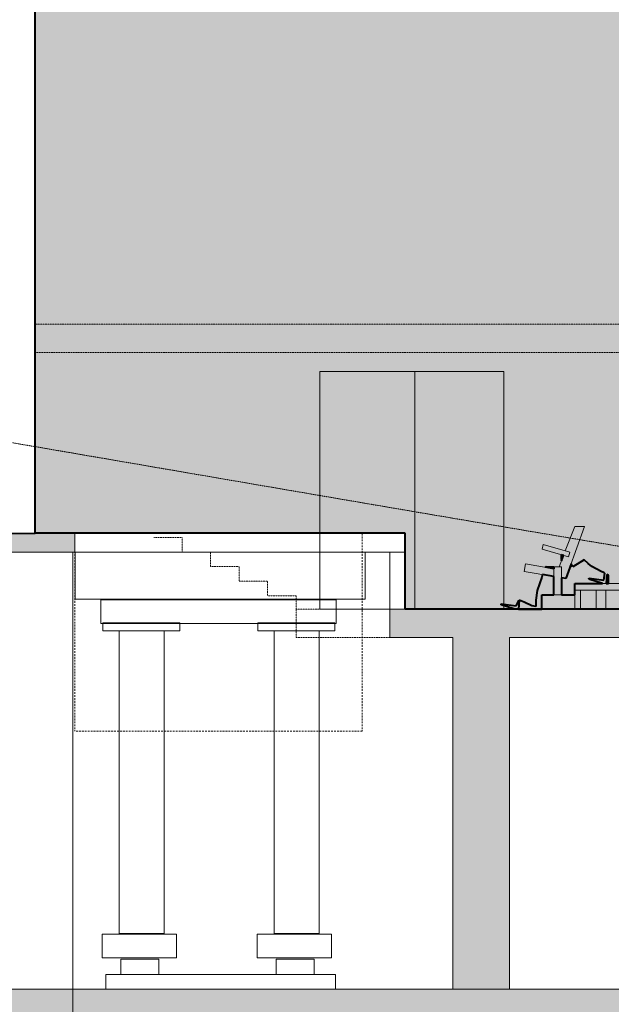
# Model space of a CAD drawing. Header units: millimetres. Extents: x -409347 to -76892, y 286088 to 1850972.
# Tile 87 of 256: x -268570 to -262335, y 551778 to 562142. Entities that reach past the tile are written whole.
import ezdxf

# ---------------------------------------------------------------- set-up
doc = ezdxf.new("R2010")
doc.units = ezdxf.units.MM
doc.linetypes.add('DGN Style 2', pattern=[3.08948, 1.853688, -1.235792])
for name, color, linetype, lineweight in [('____trybuna', 7, 'Continuous', 0), ('_VIEW_2ND', 9, 'Continuous', 0), ('A_BU_CONCRETE_E', 3, 'Continuous', 0), ('A_BU_CONCRETE_HF', 54, 'DGN Style 2', 0), ('A_BU_CONCRETE_S_FILL', 7, 'Continuous', 0), ('A_BU_FACADE_E', 6, 'Continuous', 0), ('A_BU_FURNITURE_E', 58, 'Continuous', 0), ('A_BU_FURNITURE_HB', 58, 'DGN Style 2', 0), ('A_P_ERSC_TRE_V_X', 251, 'DGN Style 2', 0), ('A_P_FASD_TRA_V_X', 54, 'DGN Style 2', 0), ('A_P_MOEB_FES_X_X', 125, 'Continuous', 0), ('A_P_TUER_ALL_X_X', 2, 'Continuous', 0), ('A_P_WAND_BET_A_X', 25, 'Continuous', 0), ('A_P_WAND_BET_V_X', 131, 'DGN Style 2', 0), ('Y_MENSCHEN (VOR GLAS)', 30, 'Continuous', 0)]:
    doc.layers.add(name, color=color, linetype=linetype, lineweight=lineweight)
doc.layers.add('colo-92', color=250, linetype='Continuous', lineweight=40, transparency=0.5)
doc.layers.add('colo-93', color=251, linetype='Continuous', lineweight=40, transparency=0.4)

msp = doc.modelspace()

# ---------------------------------------------------------------- hatches: boundary and pattern name
at = {"layer": 'A_BU_CONCRETE_S_FILL'}
for points in [[(-228962, 551638), (-290207, 551638), (-290207, 551938), (-284057, 551938), (-284057, 582338), (-283757, 582338), (-283757, 551938), (-228962, 551938)], [(-283757, 556538), (-283757, 556738), (-267990, 556738), (-267990, 556538)]]:
    msp.add_hatch(color=256, dxfattribs=at).paths.add_polyline_path(points, flags=0)
at = {"layer": 'A_BU_CONCRETE_S_FILL', "extrusion": (0, 0, -1)}
msp.add_hatch(color=256, dxfattribs=at).paths.add_polyline_path([(263407, 551938), (263407, 555638), (260775, 555638), (260775, 555938), (260775, 554638), (260071, 554638), (260071, 555716), (239232, 561638), (238419, 561638), (238419, 571938), (238719, 571938), (238719, 565938), (241119, 565938), (241119, 566755), (241119, 567711), (241119, 566738), (241419, 566738), (241419, 565700), (245579, 564518), (246569, 564518), (246569, 565658), (246669, 565658), (246669, 564133), (245469, 564133), (241419, 565284), (241419, 564408), (241419, 564408), (241419, 564238), (241119, 564238), (241119, 565638), (238719, 565638), (238719, 561938), (241119, 561938), (241119, 562738), (241419, 562738), (241419, 561878), (241419, 561641), (261482, 555938), (264668, 555938), (264668, 555638), (264007, 555638), (264007, 551938)], flags=0)
at = {"layer": 'colo-92', "ltscale": 1e-05}
h = msp.add_hatch(color=256, dxfattribs=at)
edge = h.paths.add_edge_path()
edge.add_spline(control_points=[(-260036, 556898), (-259460, 558602), (-258193, 564895), (-268407, 570126)], knot_values=[0, 0, 0, 0, 1, 1, 1, 1], degree=3, periodic=0)
edge.add_line((-268407, 570126), (-268407, 570238))
edge.add_spline(control_points=[(-268407, 570238), (-258156, 564988), (-259343, 558677), (-259931, 556898)], knot_values=[0, 0, 0, 0, 1, 1, 1, 1], degree=3, periodic=0)
edge.add_line((-259931, 556898), (-260036, 556898))
at = {"layer": 'colo-93', "ltscale": 1e-05, "true_color": 0xfeeab9, "extrusion": (0, 0, -1)}
msp.add_hatch(color=254, dxfattribs=at).paths.add_polyline_path([(261482, 555938), (241419, 561641), (241419, 561878), (241419, 562738), (241419, 564238), (241419, 564408), (241419, 564408), (241419, 565284), (245469, 564133), (246669, 564133), (246669, 565658), (246569, 565658), (246569, 564518), (245579, 564518), (241419, 565700), (241419, 566738), (241419, 566738), (241419, 568238), (241419, 568238), (241419, 570238), (268407, 570238), (268407, 565948), (268407, 556738), (264507, 556738), (264507, 556538), (264507, 555938)], flags=0)
at = {"layer": 'colo-93', "ltscale": 1e-05}
for points in [[(-262861, 556447), (-262863, 556470), (-262863, 556511), (-262839, 556504)], [(-263069, 555938), (-263277, 555938), (-263313, 555938), (-263305, 556032), (-263253, 556012), (-263173, 555973), (-263130, 555964), (-263132, 556032), (-263116, 556133), (-263068, 556276), (-263059, 556302), (-262940, 556282), (-262940, 556088), (-263069, 556088)], [(-262381, 556208), (-262389, 556208), (-262381, 556302), (-262366, 556296), (-262366, 556208)]]:
    msp.add_hatch(color=256, dxfattribs=at).paths.add_polyline_path(points, flags=0)
at = {"layer": 'colo-93', "ltscale": 1e-05, "extrusion": (0, 0, -1)}
for points in [[(262940, 556363), (262940, 556382), (262960, 556384), (263019, 556387), (263028, 556378)], [(262719, 556088), (262719, 556138), (262719, 556208), (262428, 556208), (262571, 556254), (262570, 556265), (262414, 556242), (262404, 556317), (262414, 556323), (262434, 556329), (262495, 556363), (262539, 556387), (262579, 556417), (262621, 556458), (262742, 556383), (262759, 556413), (262814, 556260), (262861, 556268), (262861, 556088)], [(263313, 555938), (263305, 556032), (263339, 555972), (263495, 555995), (263495, 555984), (263353, 555938)]]:
    msp.add_hatch(color=256, dxfattribs=at).paths.add_polyline_path(points, flags=0)
at = {"layer": 'Y_MENSCHEN (VOR GLAS)', "linetype": 'Continuous', "transparency": 33554661, "extrusion": (0, 0, -1)}
for points in [[(262390, 556196), (262381, 556302), (262329, 556282), (262249, 556243), (262206, 556234), (262208, 556302), (262191, 556403), (262143, 556546), (262110, 556642), (262095, 556657), (262036, 556654), (261991, 556651), (261960, 556648), (261936, 556653), (261935, 556689), (261938, 556740), (261938, 556789), (261905, 556799), (261901, 556884), (261891, 557212), (261904, 557241), (261918, 557270), (261948, 557303), (261962, 557312), (261959, 557368), (261939, 557392), (261933, 557422), (261936, 557452), (261941, 557475), (261951, 557510), (261959, 557521), (261974, 557524), (261996, 557510), (262013, 557494), (262025, 557466), (262031, 557435), (262030, 557399), (262016, 557372), (262003, 557367), (262015, 557304), (262032, 557287), (262056, 557224), (262072, 557153), (262095, 557117), (262128, 557044), (262146, 556991), (262148, 556943), (262220, 556833), (262522, 556824), (262544, 556814), (262675, 556606), (262672, 556574), (262654, 556531), (262646, 556510), (262635, 556490), (262709, 556438), (262829, 556537), (262742, 556383), (262621, 556458), (262579, 556417), (262539, 556387), (262495, 556363), (262434, 556329), (262414, 556323), (262404, 556317), (262414, 556242), (262570, 556265), (262571, 556254)], [(263314, 555926), (263305, 556032), (263253, 556012), (263173, 555973), (263130, 555964), (263132, 556032), (263116, 556133), (263068, 556276), (263035, 556372), (263019, 556387), (262960, 556384), (262916, 556381), (262885, 556378), (262861, 556382), (262859, 556419), (262863, 556470), (262863, 556519), (262830, 556529), (262826, 556614), (262816, 556942), (262828, 556971), (262843, 557000), (262873, 557033), (262887, 557042), (262884, 557098), (262864, 557122), (262857, 557152), (262861, 557182), (262866, 557205), (262876, 557240), (262884, 557251), (262898, 557254), (262920, 557240), (262937, 557224), (262949, 557196), (262956, 557165), (262955, 557129), (262940, 557102), (262927, 557097), (262939, 557034), (262957, 557017), (262980, 556954), (262997, 556883), (263019, 556847), (263053, 556774), (263070, 556720), (263073, 556673), (263145, 556563), (263446, 556554), (263469, 556544), (263599, 556336), (263597, 556304), (263578, 556261), (263571, 556240), (263560, 556220), (263634, 556168), (263754, 556267), (263667, 556113), (263546, 556188), (263504, 556147), (263464, 556117), (263420, 556093), (263359, 556059), (263339, 556053), (263329, 556047), (263339, 555972), (263495, 555995), (263495, 555984)]]:
    msp.add_hatch(color=256, dxfattribs=at).paths.add_polyline_path(points)

# ---------------------------------------------------------------- linework, layer by layer
at = {"layer": '____trybuna'}
for p, q in [((-262820, 556551), (-262720, 556807)), ((-262618, 556807), (-262778, 556360)), ((-262720, 556807), (-262618, 556807)), ((-262886, 556382), (-262839, 556504)), ((-263255, 556335), (-263241, 556415)), ((-263241, 556415), (-262940, 556363)), ((-262940, 556282), (-263255, 556335)), ((-262814, 556260), (-262861, 556268)), ((-262778, 556360), (-262814, 556260))]:
    msp.add_line(p, q, dxfattribs=at)
for points in [[(-263065, 556568), (-262786, 556489), (-262772, 556537), (-263052, 556617)], [(-262940, 556088), (-262861, 556088), (-262861, 556382), (-262940, 556382)], [(-262719, 556208), (-260779, 556208), (-260779, 556138), (-262719, 556138)], [(-263069, 556088), (-262719, 556088), (-262719, 555938), (-263069, 555938)], [(-262719, 556138), (-262659, 556138), (-262659, 555938), (-262719, 555938)]]:
    msp.add_3dface(points, dxfattribs=at)
at = {"layer": '_VIEW_2ND', "ltscale": 10}
for p, q in [((-262494, 555938), (-262494, 556138)), ((-262394, 556138), (-262394, 555938))]:
    msp.add_line(p, q, dxfattribs=at)
at = {"layer": 'A_BU_CONCRETE_E'}
msp.add_3dface([(-268407, 565948), (-268707, 565948), (-268707, 556732), (-268407, 556732)], dxfattribs=at)
at = {"layer": 'A_BU_CONCRETE_HF'}
msp.add_3dface([(-264668, 555638), (-264668, 555938), (-265657, 555938), (-265657, 555638)], dxfattribs=at)
at = {"layer": 'A_BU_CONCRETE_S_FILL'}
for p, q in [((-267990, 556738), (-283757, 556738)), ((-267990, 556538), (-267990, 556738)), ((-283757, 556538), (-267990, 556538)), ((-268607, 556538), (-268008, 556538)), ((-268008, 556538), (-268008, 546944)), ((-261482, 555938), (-264668, 555938)), ((-264668, 555938), (-264668, 555638)), ((-264668, 555638), (-264007, 555638)), ((-264007, 555638), (-264007, 551938)), ((-263407, 551938), (-263407, 555638)), ((-263407, 555638), (-260775, 555638)), ((-228962, 551938), (-283757, 551938)), ((-264007, 551938), (-263407, 551938))]:
    msp.add_line(p, q, dxfattribs=at)
msp.add_3dface([(-267990, 556738), (-267990, 556538), (-264507, 556538), (-264507, 556738)], dxfattribs=at)
at = {"layer": 'A_BU_FACADE_E'}
msp.add_3dface([(-264668, 556538), (-264507, 556538), (-264507, 555938), (-264668, 555938)], dxfattribs=at)
at = {"layer": 'A_BU_FURNITURE_E', "ltscale": 10}
for points in [[(-267984, 556538), (-264930, 556538), (-264930, 556042), (-267984, 556042)], [(-267715, 556034), (-265235, 556034), (-265235, 555787), (-267715, 555787)], [(-267694, 555793), (-266883, 555793), (-266883, 555711), (-267694, 555711)], [(-266059, 555793), (-265248, 555793), (-265248, 555711), (-266059, 555711)], [(-267522, 555711), (-267048, 555711), (-267048, 552522), (-267522, 552522)], [(-265887, 555711), (-265413, 555711), (-265413, 552522), (-265887, 552522)], [(-267701, 552515), (-266918, 552515), (-266918, 552268), (-267701, 552268)], [(-266066, 552515), (-265283, 552515), (-265283, 552268), (-266066, 552268)], [(-267502, 552254), (-267103, 552254), (-267103, 552090), (-267502, 552090)], [(-265867, 552254), (-265468, 552254), (-265468, 552090), (-265867, 552090)], [(-267660, 552090), (-265242, 552090), (-265242, 551938), (-267660, 551938)]]:
    msp.add_3dface(points, dxfattribs=at)
at = {"layer": 'A_BU_FURNITURE_HB', "ltscale": 10}
for p, q in [((-267990, 556732), (-267990, 554652)), ((-264960, 556732), (-264960, 554652)), ((-264960, 554652), (-267990, 554652))]:
    msp.add_line(p, q, dxfattribs=at)
at = {"layer": 'A_P_ERSC_TRE_V_X'}
for p, q in [((-266857, 556692), (-267157, 556692)), ((-266857, 556538), (-266857, 556692)), ((-266557, 556538), (-266857, 556538)), ((-266557, 556385), (-266557, 556538)), ((-266257, 556385), (-266557, 556385)), ((-266257, 556231), (-266257, 556385)), ((-265957, 556231), (-266257, 556231)), ((-265957, 556077), (-265957, 556231)), ((-265657, 556077), (-265957, 556077)), ((-265657, 555923), (-265657, 556077))]:
    msp.add_line(p, q, dxfattribs=at)
at = {"layer": 'A_P_FASD_TRA_V_X', "ltscale": 0.01}
msp.add_open_spline([(-230788, 551938), (-232571, 552136), (-236071, 552543), (-261192, 556305), (-274653, 558830), (-288113, 560436), (-292387, 561689), (-293258, 561893), (-293507, 561933)], degree=3, knots=[0, 0, 0, 0, 0.151905, 0.342506, 0.533107, 0.723708, 0.914309, 1, 1, 1, 1], dxfattribs=at)
at = {"layer": 'A_P_MOEB_FES_X_X'}
for points in [[(-268407, 570238), (-258156, 564988), (-259343, 558677), (-259931, 556898)], [(-268407, 570126), (-259314, 565468), (-259320, 559969), (-259838, 557617)]]:
    msp.add_open_spline(points, degree=3, dxfattribs=at)
at = {"layer": 'A_P_TUER_ALL_X_X'}
msp.add_line((-264407, 555938), (-264407, 558438), dxfattribs=at)
msp.add_3dface([(-265407, 555938), (-265407, 558438), (-263467, 558438), (-263467, 555938)], dxfattribs=at)
at = {"layer": 'A_P_WAND_BET_A_X', "ltscale": 0.01}
msp.add_3dface([(-409347, 1850972), (-87526, 1850972), (-87526, 286088), (-409347, 286088)], dxfattribs=at)
at = {"layer": 'A_P_WAND_BET_V_X'}
for points in [[(-346400, 627362), (-346400, 492362), (-171400, 492362), (-171400, 627362)], [(-268407, 558638), (-268407, 558938), (-250076, 558938), (-250076, 558638)]]:
    msp.add_3dface(points, dxfattribs=at)
at = {"layer": 'colo-92', "ltscale": 1e-05}
for points in [[(-268407, 570238), (-258156, 564988), (-259343, 558677), (-259931, 556898)], [(-260036, 556898), (-259460, 558602), (-258193, 564895), (-268407, 570126)]]:
    msp.add_open_spline(points, degree=3, dxfattribs=at)
at = {"layer": 'colo-93', "ltscale": 1e-05}
for p, q in [((-268407, 556738), (-268407, 565948)), ((-264507, 556738), (-268407, 556738)), ((-264507, 556538), (-264507, 556738)), ((-264507, 555938), (-264507, 556538)), ((-262839, 556504), (-262863, 556511)), ((-262863, 556511), (-262863, 556470)), ((-262863, 556470), (-262861, 556447)), ((-262861, 556447), (-262839, 556504)), ((-263028, 556378), (-263019, 556387)), ((-262940, 556363), (-263028, 556378)), ((-263019, 556387), (-262960, 556384)), ((-262960, 556384), (-262940, 556382)), ((-262940, 556382), (-262940, 556363)), ((-262759, 556413), (-262814, 556260)), ((-262742, 556383), (-262759, 556413)), ((-262621, 556458), (-262742, 556383)), ((-262579, 556417), (-262621, 556458)), ((-262539, 556387), (-262579, 556417)), ((-262495, 556363), (-262539, 556387)), ((-263068, 556276), (-263116, 556133)), ((-263059, 556302), (-263068, 556276)), ((-262940, 556282), (-263059, 556302)), ((-262940, 556088), (-262940, 556282)), ((-262814, 556260), (-262861, 556268)), ((-262861, 556268), (-262861, 556088)), ((-262571, 556254), (-262570, 556265)), ((-262570, 556265), (-262414, 556242)), ((-262434, 556329), (-262495, 556363)), ((-262414, 556323), (-262434, 556329)), ((-262404, 556317), (-262414, 556323)), ((-262414, 556242), (-262404, 556317)), ((-262381, 556302), (-262389, 556208)), ((-262366, 556296), (-262381, 556302)), ((-262366, 556208), (-262366, 556296)), ((-262719, 556138), (-262719, 556208)), ((-262719, 556208), (-262428, 556208)), ((-262428, 556208), (-262571, 556254)), ((-262389, 556208), (-262381, 556208)), ((-262381, 556208), (-262366, 556208)), ((-263116, 556133), (-263132, 556032)), ((-263069, 555938), (-263069, 556088)), ((-263069, 556088), (-262940, 556088)), ((-262861, 556088), (-262719, 556088)), ((-262719, 556088), (-262719, 556138)), ((-263495, 555984), (-263495, 555995)), ((-263495, 555995), (-263339, 555972)), ((-263353, 555938), (-263495, 555984)), ((-263339, 555972), (-263305, 556032)), ((-263305, 556032), (-263313, 555938)), ((-263305, 556032), (-263313, 555938)), ((-263253, 556012), (-263305, 556032)), ((-263173, 555973), (-263253, 556012)), ((-263130, 555964), (-263173, 555973)), ((-263132, 556032), (-263130, 555964)), ((-261482, 555938), (-264507, 555938)), ((-263313, 555938), (-263353, 555938)), ((-263313, 555938), (-263277, 555938)), ((-263277, 555938), (-263069, 555938))]:
    msp.add_line(p, q, dxfattribs=at)

doc.saveas('drawing.dxf')
